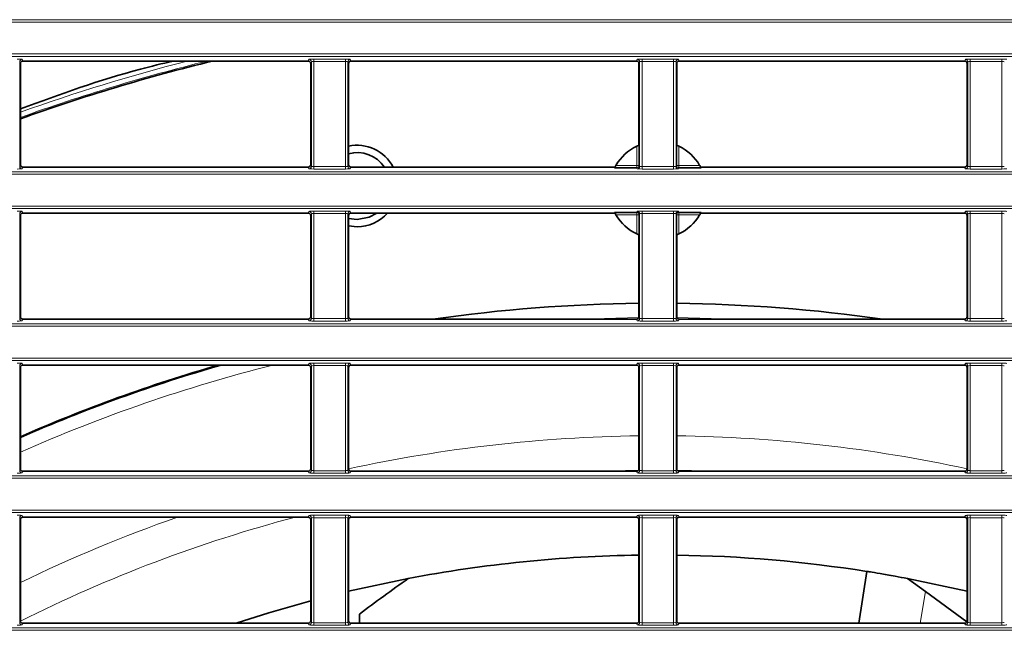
# Model space of a CAD drawing. Header units: millimetres. Extents: x 0 to 1118, y 0 to 864.
# Tile 76 of 172: x 580 to 600, y 377 to 389. Entities that reach past the tile are written whole.
import ezdxf

# ---------------------------------------------------------------- set-up
doc = ezdxf.new("R2010")
doc.units = ezdxf.units.MM

msp = doc.modelspace()

# ---------------------------------------------------------------- linework, layer by layer
at = {"color": 7, "linetype": 'Continuous', "lineweight": 18}
for p, q in [((523.211, 389.459), (663.222, 389.459)), ((663.222, 389.409), (523.211, 389.409)), ((523.211, 388.755), (663.222, 388.755)), ((663.222, 388.705), (523.211, 388.705)), ((580.142, 388.645), (580.156, 388.61)), ((586.027, 388.61), (586.041, 388.645)), ((586.141, 388.649), (586.792, 388.649)), ((586.141, 388.599), (586.141, 388.649)), ((586.792, 388.599), (586.141, 388.599)), ((586.141, 388.599), (586.141, 386.44)), ((586.792, 388.599), (586.792, 388.649)), ((586.792, 386.44), (586.792, 388.599)), ((586.892, 388.645), (586.906, 388.61)), ((592.777, 388.61), (592.791, 388.645)), ((592.891, 388.649), (593.542, 388.649)), ((592.891, 388.599), (592.891, 388.649)), ((593.542, 388.599), (592.891, 388.599)), ((592.891, 388.599), (592.891, 386.44)), ((593.542, 388.599), (593.542, 388.649)), ((593.542, 386.44), (593.542, 388.599)), ((593.642, 388.645), (593.656, 388.61)), ((599.527, 388.61), (599.541, 388.645)), ((599.641, 388.649), (600.292, 388.649)), ((599.641, 388.649), (599.641, 388.599)), ((600.292, 388.599), (599.641, 388.599)), ((599.641, 388.599), (599.641, 386.44)), ((600.292, 388.649), (600.292, 388.599)), ((600.292, 386.44), (600.292, 388.599)), ((580.092, 388.595), (580.092, 386.444)), ((580.106, 388.56), (580.092, 388.595)), ((586.091, 388.595), (586.077, 388.56)), ((586.091, 386.444), (586.091, 388.595)), ((586.842, 388.595), (586.842, 386.444)), ((586.856, 388.56), (586.842, 388.595)), ((592.841, 388.595), (592.827, 388.56)), ((592.841, 386.444), (592.841, 388.595)), ((593.592, 388.595), (593.592, 386.444)), ((593.606, 388.56), (593.592, 388.595)), ((599.591, 388.595), (599.577, 388.56)), ((599.591, 386.444), (599.591, 388.595)), ((592.782, 386.466), (592.782, 386.858)), ((593.651, 386.858), (593.651, 386.466)), ((580.092, 386.444), (580.106, 386.479)), ((580.156, 386.429), (580.142, 386.394)), ((586.041, 386.394), (586.027, 386.429)), ((586.077, 386.479), (586.091, 386.444)), ((586.141, 386.39), (586.141, 386.44)), ((586.141, 386.44), (586.792, 386.44)), ((586.792, 386.39), (586.141, 386.39)), ((586.792, 386.39), (586.792, 386.44)), ((586.842, 386.444), (586.856, 386.479)), ((586.906, 386.429), (586.892, 386.394)), ((592.356, 386.466), (592.782, 386.466)), ((592.832, 386.466), (592.782, 386.466)), ((592.782, 386.466), (592.782, 386.416)), ((592.791, 386.394), (592.782, 386.416)), ((592.832, 386.466), (592.841, 386.444)), ((592.891, 386.39), (592.891, 386.44)), ((592.891, 386.44), (593.542, 386.44)), ((593.542, 386.39), (592.891, 386.39)), ((593.542, 386.39), (593.542, 386.44)), ((593.592, 386.444), (593.601, 386.466)), ((593.651, 386.466), (593.601, 386.466)), ((593.651, 386.416), (593.642, 386.394)), ((593.651, 386.416), (593.651, 386.466)), ((593.651, 386.466), (594.077, 386.466)), ((599.541, 386.394), (599.527, 386.429)), ((599.577, 386.479), (599.591, 386.444)), ((599.641, 386.44), (600.292, 386.44)), ((599.641, 386.44), (599.641, 386.39)), ((600.292, 386.39), (599.641, 386.39)), ((600.292, 386.44), (600.292, 386.39)), ((523.211, 386.334), (663.222, 386.334)), ((663.222, 386.284), (523.211, 386.284)), ((523.211, 385.63), (663.222, 385.63)), ((663.222, 385.58), (523.211, 385.58)), ((580.092, 385.47), (580.092, 383.319)), ((580.106, 385.435), (580.092, 385.47)), ((580.142, 385.52), (580.156, 385.485)), ((586.027, 385.485), (586.041, 385.52)), ((586.091, 385.47), (586.077, 385.435)), ((586.091, 383.319), (586.091, 385.47)), ((586.141, 385.524), (586.792, 385.524)), ((586.141, 385.474), (586.141, 385.524)), ((586.792, 385.474), (586.141, 385.474)), ((586.141, 385.474), (586.141, 383.315)), ((586.792, 385.474), (586.792, 385.524)), ((586.792, 383.315), (586.792, 385.474)), ((586.842, 385.47), (586.842, 383.319)), ((586.856, 385.435), (586.842, 385.47)), ((586.892, 385.52), (586.906, 385.485)), ((592.782, 385.448), (592.356, 385.448)), ((592.782, 385.498), (592.791, 385.52)), ((592.782, 385.498), (592.782, 385.448)), ((592.782, 385.057), (592.782, 385.448)), ((592.782, 385.448), (592.832, 385.448)), ((592.841, 385.47), (592.832, 385.448)), ((592.841, 383.319), (592.841, 385.47)), ((592.891, 385.524), (593.542, 385.524)), ((592.891, 385.474), (592.891, 385.524)), ((593.542, 385.474), (592.891, 385.474)), ((592.891, 385.474), (592.891, 383.315)), ((593.542, 385.474), (593.542, 385.524)), ((593.542, 383.315), (593.542, 385.474)), ((593.592, 385.47), (593.592, 383.319)), ((593.601, 385.448), (593.592, 385.47)), ((593.601, 385.448), (593.651, 385.448)), ((593.642, 385.52), (593.651, 385.498)), ((593.651, 385.448), (593.651, 385.498)), ((593.651, 385.448), (593.651, 385.057)), ((594.077, 385.448), (593.651, 385.448)), ((599.527, 385.485), (599.541, 385.52)), ((599.591, 385.47), (599.577, 385.435)), ((599.591, 383.319), (599.591, 385.47)), ((599.641, 385.524), (600.292, 385.524)), ((599.641, 385.524), (599.641, 385.474)), ((600.292, 385.474), (599.641, 385.474)), ((599.641, 385.474), (599.641, 383.315)), ((600.292, 385.524), (600.292, 385.474)), ((600.292, 383.315), (600.292, 385.474)), ((580.092, 383.319), (580.106, 383.354)), ((586.077, 383.354), (586.091, 383.319)), ((586.842, 383.319), (586.856, 383.354)), ((591.647, 383.304), (592.825, 383.34)), ((592.827, 383.354), (592.841, 383.319)), ((593.592, 383.319), (593.606, 383.354)), ((593.608, 383.34), (594.786, 383.304)), ((599.577, 383.354), (599.591, 383.319)), ((523.211, 383.209), (663.222, 383.209)), ((663.222, 383.159), (523.211, 383.159)), ((580.156, 383.304), (580.142, 383.269)), ((586.041, 383.269), (586.027, 383.304)), ((586.141, 383.265), (586.141, 383.315)), ((586.141, 383.315), (586.792, 383.315)), ((586.792, 383.265), (586.141, 383.265)), ((586.792, 383.265), (586.792, 383.315)), ((586.906, 383.304), (586.892, 383.269)), ((592.791, 383.269), (592.777, 383.304)), ((592.891, 383.265), (592.891, 383.315)), ((592.891, 383.315), (593.542, 383.315)), ((593.542, 383.265), (592.891, 383.265)), ((593.542, 383.265), (593.542, 383.315)), ((593.656, 383.304), (593.642, 383.269)), ((599.541, 383.269), (599.527, 383.304)), ((599.641, 383.315), (600.292, 383.315)), ((599.641, 383.315), (599.641, 383.265)), ((600.292, 383.265), (599.641, 383.265)), ((600.292, 383.315), (600.292, 383.265)), ((523.211, 382.505), (663.222, 382.505)), ((663.222, 382.455), (523.211, 382.455)), ((580.092, 382.345), (580.092, 380.194)), ((580.106, 382.31), (580.092, 382.345)), ((580.142, 382.395), (580.156, 382.36)), ((586.027, 382.36), (586.041, 382.395)), ((586.091, 382.345), (586.077, 382.31)), ((586.091, 380.194), (586.091, 382.345)), ((586.141, 382.399), (586.792, 382.399)), ((586.141, 382.349), (586.141, 382.399)), ((586.792, 382.349), (586.141, 382.349)), ((586.141, 382.349), (586.141, 380.19)), ((586.792, 382.349), (586.792, 382.399)), ((586.792, 380.19), (586.792, 382.349)), ((586.842, 382.345), (586.842, 380.194)), ((586.856, 382.31), (586.842, 382.345)), ((586.892, 382.395), (586.906, 382.36)), ((592.777, 382.36), (592.791, 382.395)), ((592.841, 382.345), (592.827, 382.31)), ((592.841, 380.194), (592.841, 382.345)), ((592.891, 382.399), (593.542, 382.399)), ((592.891, 382.349), (592.891, 382.399)), ((593.542, 382.349), (592.891, 382.349)), ((592.891, 382.349), (592.891, 380.19)), ((593.542, 382.349), (593.542, 382.399)), ((593.542, 380.19), (593.542, 382.349)), ((593.592, 382.345), (593.592, 380.194)), ((593.606, 382.31), (593.592, 382.345)), ((593.642, 382.395), (593.656, 382.36)), ((599.527, 382.36), (599.541, 382.395)), ((599.591, 382.345), (599.577, 382.31)), ((599.591, 380.194), (599.591, 382.345)), ((599.641, 382.399), (600.292, 382.399)), ((599.641, 382.399), (599.641, 382.349)), ((600.292, 382.349), (599.641, 382.349)), ((599.641, 382.349), (599.641, 380.19)), ((600.292, 382.399), (600.292, 382.349)), ((600.292, 380.19), (600.292, 382.349)), ((580.092, 380.194), (580.106, 380.229)), ((580.156, 380.179), (580.142, 380.144)), ((586.041, 380.144), (586.027, 380.179)), ((586.077, 380.229), (586.091, 380.194)), ((586.141, 380.14), (586.141, 380.19)), ((586.141, 380.19), (586.792, 380.19)), ((586.792, 380.14), (586.141, 380.14)), ((586.792, 380.14), (586.792, 380.19)), ((586.842, 380.194), (586.856, 380.229)), ((586.906, 380.179), (586.892, 380.144)), ((592.791, 380.144), (592.777, 380.179)), ((592.827, 380.229), (592.841, 380.194)), ((592.891, 380.14), (592.891, 380.19)), ((592.891, 380.19), (593.542, 380.19)), ((593.542, 380.14), (592.891, 380.14)), ((593.542, 380.14), (593.542, 380.19)), ((593.592, 380.194), (593.606, 380.229)), ((593.656, 380.179), (593.642, 380.144)), ((599.541, 380.144), (599.527, 380.179)), ((599.577, 380.229), (599.591, 380.194)), ((599.641, 380.19), (599.641, 380.14)), ((599.641, 380.19), (600.292, 380.19)), ((600.292, 380.14), (599.641, 380.14)), ((600.292, 380.19), (600.292, 380.14)), ((523.211, 380.084), (663.222, 380.084)), ((663.222, 380.034), (523.211, 380.034)), ((523.211, 379.38), (663.222, 379.38)), ((663.222, 379.33), (523.211, 379.33)), ((580.092, 379.22), (580.092, 377.069)), ((580.106, 379.185), (580.092, 379.22)), ((580.142, 379.27), (580.156, 379.235)), ((586.027, 379.235), (586.041, 379.27)), ((586.091, 379.22), (586.077, 379.185)), ((586.091, 377.069), (586.091, 379.22)), ((586.141, 379.274), (586.792, 379.274)), ((586.141, 379.224), (586.141, 379.274)), ((586.792, 379.224), (586.141, 379.224)), ((586.141, 379.224), (586.141, 377.065)), ((586.792, 379.224), (586.792, 379.274)), ((586.792, 377.065), (586.792, 379.224)), ((586.842, 379.22), (586.842, 377.069)), ((586.856, 379.185), (586.842, 379.22)), ((586.892, 379.27), (586.906, 379.235)), ((592.777, 379.235), (592.791, 379.27)), ((592.841, 379.22), (592.827, 379.185)), ((592.841, 377.069), (592.841, 379.22)), ((592.891, 379.274), (593.542, 379.274)), ((592.891, 379.224), (592.891, 379.274)), ((593.542, 379.224), (592.891, 379.224)), ((592.891, 379.224), (592.891, 377.065)), ((593.542, 379.224), (593.542, 379.274)), ((593.542, 377.065), (593.542, 379.224)), ((593.592, 379.22), (593.592, 377.069)), ((593.606, 379.185), (593.592, 379.22)), ((593.642, 379.27), (593.656, 379.235)), ((599.527, 379.235), (599.541, 379.27)), ((599.591, 379.22), (599.577, 379.185)), ((599.591, 377.069), (599.591, 379.22)), ((599.641, 379.274), (600.292, 379.274)), ((599.641, 379.274), (599.641, 379.224)), ((600.292, 379.224), (599.641, 379.224)), ((599.641, 379.224), (599.641, 377.065)), ((600.292, 379.274), (600.292, 379.224)), ((600.292, 377.065), (600.292, 379.224)), ((598.719, 377.709), (598.615, 377.054)), ((580.092, 377.069), (580.106, 377.104)), ((586.077, 377.104), (586.091, 377.069)), ((586.141, 377.015), (586.141, 377.065)), ((586.141, 377.065), (586.792, 377.065)), ((586.792, 377.015), (586.792, 377.065)), ((586.842, 377.069), (586.856, 377.104)), ((592.827, 377.104), (592.841, 377.069)), ((592.891, 377.015), (592.891, 377.065)), ((592.891, 377.065), (593.542, 377.065)), ((593.542, 377.015), (593.542, 377.065)), ((593.592, 377.069), (593.606, 377.104)), ((599.577, 377.104), (599.591, 377.069)), ((599.641, 377.065), (600.292, 377.065)), ((599.641, 377.065), (599.641, 377.015)), ((600.292, 377.065), (600.292, 377.015)), ((523.211, 376.959), (663.222, 376.959)), ((663.222, 376.909), (523.211, 376.909)), ((580.156, 377.054), (580.142, 377.019)), ((586.041, 377.019), (586.027, 377.054)), ((586.792, 377.015), (586.141, 377.015)), ((586.906, 377.054), (586.892, 377.019)), ((592.791, 377.019), (592.777, 377.054)), ((593.542, 377.015), (592.891, 377.015)), ((593.656, 377.054), (593.642, 377.019)), ((599.541, 377.019), (599.527, 377.054)), ((600.292, 377.015), (599.641, 377.015))]:
    msp.add_line(p, q, dxfattribs=at)
at = {"color": 7, "linetype": 'Continuous', "lineweight": 35}
for p, q in [((586.027, 388.61), (580.156, 388.61)), ((592.777, 388.61), (586.906, 388.61)), ((593.656, 388.61), (599.527, 388.61)), ((580.106, 388.56), (580.106, 386.479)), ((586.077, 386.479), (586.077, 388.56)), ((586.856, 388.56), (586.856, 386.479)), ((592.827, 386.878), (592.827, 388.56)), ((593.606, 388.56), (593.606, 386.878)), ((599.577, 388.56), (599.577, 386.479)), ((592.832, 386.88), (592.832, 386.466)), ((593.601, 386.466), (593.601, 386.88)), ((586.027, 386.429), (580.156, 386.429)), ((592.335, 386.429), (586.906, 386.429)), ((592.782, 386.416), (592.328, 386.416)), ((594.105, 386.416), (593.651, 386.416)), ((594.098, 386.429), (599.527, 386.429)), ((580.106, 385.435), (580.106, 383.354)), ((586.027, 385.485), (580.156, 385.485)), ((586.077, 383.354), (586.077, 385.435)), ((586.856, 385.435), (586.856, 383.354)), ((587.03, 385.354), (586.856, 385.376)), ((592.335, 385.485), (586.906, 385.485)), ((592.328, 385.498), (592.782, 385.498)), ((592.832, 385.448), (592.832, 385.034)), ((593.601, 385.034), (593.601, 385.448)), ((593.651, 385.498), (594.105, 385.498)), ((594.098, 385.485), (599.527, 385.485)), ((599.577, 385.435), (599.577, 383.354)), ((587.03, 385.204), (586.856, 385.222)), ((592.827, 383.354), (592.827, 385.036)), ((593.606, 385.036), (593.606, 383.354)), ((586.027, 383.304), (580.156, 383.304)), ((592.777, 383.304), (586.906, 383.304)), ((593.656, 383.304), (599.527, 383.304)), ((586.027, 382.36), (580.156, 382.36)), ((592.777, 382.36), (586.906, 382.36)), ((593.656, 382.36), (599.527, 382.36)), ((580.106, 382.31), (580.106, 380.229)), ((586.077, 380.229), (586.077, 382.31)), ((586.856, 382.31), (586.856, 380.229)), ((592.827, 380.229), (592.827, 382.31)), ((593.606, 382.31), (593.606, 380.229)), ((599.577, 382.31), (599.577, 380.229)), ((586.027, 380.179), (580.156, 380.179)), ((592.777, 380.179), (586.906, 380.179)), ((593.656, 380.179), (599.527, 380.179)), ((580.106, 379.185), (580.106, 377.104)), ((586.027, 379.235), (580.156, 379.235)), ((586.077, 377.104), (586.077, 379.185)), ((586.856, 379.185), (586.856, 377.104)), ((592.777, 379.235), (586.906, 379.235)), ((592.827, 377.104), (592.827, 379.185)), ((593.606, 379.185), (593.606, 377.104)), ((593.656, 379.235), (599.527, 379.235)), ((599.577, 379.185), (599.577, 377.104)), ((597.35, 377.054), (597.518, 378.119)), ((588.082, 377.974), (586.856, 377.712)), ((598.351, 377.974), (598.719, 377.709)), ((599.577, 377.712), (598.351, 377.974)), ((599.57, 377.08), (598.719, 377.709)), ((587.08, 377.243), (587.08, 377.054)), ((586.027, 377.054), (580.156, 377.054)), ((592.777, 377.054), (586.906, 377.054)), ((593.656, 377.054), (599.527, 377.054))]:
    msp.add_line(p, q, dxfattribs=at)
at = {"color": 7, "linetype": 'Continuous', "lineweight": 35, "flags": 128}
for points in [[(587.435, 385.485), (587.279, 385.4), (587.03, 385.354)], [(586.077, 377.514), (585.218, 377.268), (584.545, 377.054)]]:
    msp.add_lwpolyline(points, dxfattribs=at)
at = {"color": 7, "linetype": 'Continuous', "lineweight": 18, "flags": 128}
for points in [[(592.099, 380.179), (592.28, 380.186), (592.816, 380.198)], [(593.617, 380.198), (593.912, 380.192), (594.334, 380.179)]]:
    msp.add_lwpolyline(points, dxfattribs=at)
at = {"color": 7, "linetype": 'Continuous', "lineweight": 18}
for centre, radius, start, end in [((580.142, 388.595), 0.05, 90.0282, 179.926), ((593.216, 350.957), 38.777, 103.8282, 109.7608), ((593.216, 350.957), 38.877, 104.4147, 109.7078), ((586.041, 388.595), 0.05, 0.074, 89.9718), ((586.892, 388.595), 0.05, 90.0282, 179.926), ((592.791, 388.595), 0.05, 0.074, 89.9718), ((593.642, 388.595), 0.05, 90.0282, 179.926), ((599.541, 388.595), 0.05, 0.074, 89.9718), ((580.142, 386.444), 0.05, 180.074, 269.9718), ((586.041, 386.444), 0.05, 270.0282, 359.926), ((586.892, 386.444), 0.05, 180.074, 269.9718), ((592.782, 386.466), 0.05, 270.0282, 359.926), ((592.791, 386.444), 0.05, 270.0282, 359.926), ((593.642, 386.444), 0.05, 180.074, 269.9718), ((593.651, 386.466), 0.05, 180.074, 269.9718), ((599.541, 386.444), 0.05, 270.0282, 359.926), ((580.142, 385.47), 0.05, 90.0282, 179.926), ((586.041, 385.47), 0.05, 0.074, 89.9718), ((586.892, 385.47), 0.05, 90.0282, 179.926), ((592.782, 385.448), 0.05, 0.074, 89.9718), ((592.791, 385.47), 0.05, 0.074, 89.9718), ((593.642, 385.47), 0.05, 90.0282, 179.926), ((593.651, 385.448), 0.05, 90.0282, 179.926), ((599.541, 385.47), 0.05, 0.074, 89.9718), ((580.142, 383.319), 0.05, 180.074, 269.9718), ((586.041, 383.319), 0.05, 270.0282, 359.926), ((586.892, 383.319), 0.05, 180.074, 269.9718), ((592.791, 383.319), 0.05, 270.0282, 359.926), ((593.642, 383.319), 0.05, 180.074, 269.9718), ((599.541, 383.319), 0.05, 270.0282, 359.926), ((580.142, 382.345), 0.05, 90.0282, 179.926), ((593.216, 350.957), 32.385, 104.1481, 113.8798), ((586.041, 382.345), 0.05, 0.074, 89.9718), ((586.892, 382.345), 0.05, 90.0282, 179.926), ((592.791, 382.345), 0.05, 0.074, 89.9718), ((593.642, 382.345), 0.05, 90.0282, 179.926), ((599.541, 382.345), 0.05, 0.074, 89.9718), ((593.216, 350.957), 29.953, 90.7457, 102.2595), ((593.216, 350.957), 29.953, 77.7405, 89.2543), ((580.142, 380.194), 0.05, 180.074, 269.9718), ((586.041, 380.194), 0.05, 270.0282, 359.926), ((586.892, 380.194), 0.05, 180.074, 269.9718), ((592.791, 380.194), 0.05, 270.0282, 359.926), ((593.642, 380.194), 0.05, 180.074, 269.9718), ((599.541, 380.194), 0.05, 270.0282, 359.926), ((580.142, 379.22), 0.05, 90.0282, 179.926), ((593.216, 350.957), 29.953, 109.2501, 115.9571), ((593.216, 350.957), 29.243, 104.765, 116.6343), ((586.041, 379.22), 0.05, 0.074, 89.9718), ((586.892, 379.22), 0.05, 90.0282, 179.926), ((592.791, 379.22), 0.05, 0.074, 89.9718), ((593.642, 379.22), 0.05, 90.0282, 179.926), ((599.541, 379.22), 0.05, 0.074, 89.9718), ((580.142, 377.069), 0.05, 180.074, 269.9718), ((586.041, 377.069), 0.05, 270.0282, 359.926), ((586.892, 377.069), 0.05, 180.074, 269.9718), ((592.791, 377.069), 0.05, 270.0282, 359.926), ((593.642, 377.069), 0.05, 180.074, 269.9718), ((599.541, 377.069), 0.05, 270.0282, 359.926)]:
    msp.add_arc(centre, radius, start, end, dxfattribs=at)
at = {"color": 7, "linetype": 'Continuous', "lineweight": 35}
for centre, radius, start, end in [((593.216, 350.957), 38.75, 103.6667, 109.775), ((587.03, 386.041), 0.838, 27.6277, 101.9875), ((593.216, 385.957), 1, 115.7603, 149.3964), ((593.216, 385.957), 1, 30.6036, 64.2397), ((587.03, 386.041), 0.687, 34.3954, 104.6559), ((587.03, 386.041), 0.838, 270, 318.4106), ((593.216, 385.957), 1, 210.6036, 244.2397), ((593.216, 385.957), 1, 295.7603, 329.3964), ((593.216, 350.957), 32.676, 90.6836, 98.1374), ((593.216, 350.957), 32.676, 81.8626, 89.3164), ((593.216, 350.957), 32.676, 106.0474, 113.6542), ((593.216, 350.957), 32.662, 105.9598, 113.6652), ((593.216, 350.957), 27.5, 90.8122, 100.76), ((593.216, 350.957), 27.5, 81, 89.1878), ((617.032, 337.207), 50, 125.38, 126.8019)]:
    msp.add_arc(centre, radius, start, end, dxfattribs=at)
at = {"color": 7, "linetype": 'Continuous', "lineweight": 18}
for centre, major_axis, ratio, start_param, end_param in [((580.042, 388.645), (0.1, 0), 0.043661, 0.017453, 1.570796), ((586.141, 388.645), (0.1, 0), 0.043661, 1.570796, 3.124139), ((586.141, 388.595), (0.05, 0), 0.087322, 1.570796, 3.124139), ((586.792, 388.645), (0.1, 0), 0.043661, 0.017453, 1.570796), ((586.792, 388.595), (0.05, 0), 0.087322, 0.017453, 1.570796), ((592.891, 388.645), (0.1, 0), 0.043661, 1.570796, 3.124139), ((592.891, 388.595), (0.05, 0), 0.087322, 1.570796, 3.124139), ((593.542, 388.645), (0.1, 0), 0.043661, 0.017453, 1.570796), ((593.542, 388.595), (0.05, 0), 0.087322, 0.017453, 1.570796), ((599.641, 388.645), (0.1, 0), 0.043661, 1.570796, 3.124139), ((599.641, 388.595), (0.05, 0), 0.087322, 1.570796, 3.124139), ((600.292, 388.645), (0.1, 0), 0.043661, 0.017453, 1.570796), ((600.292, 388.595), (0.05, 0), 0.087322, 0.017453, 1.570796), ((580.042, 386.395), (0.1, 0), 0.043661, 4.712389, 6.265732), ((586.141, 386.395), (0.1, 0), 0.043661, 3.159046, 4.712389), ((586.141, 386.445), (0.05, 0), 0.087322, 3.159046, 4.712389), ((586.792, 386.445), (0.05, 0), 0.087322, 4.712389, 6.265732), ((586.792, 386.395), (0.1, 0), 0.043661, 4.712389, 6.265732), ((592.891, 386.395), (0.1, 0), 0.043661, 3.159046, 4.712389), ((592.891, 386.445), (0.05, 0), 0.087322, 3.159046, 4.712389), ((593.542, 386.445), (0.05, 0), 0.087322, 4.712389, 6.265732), ((593.542, 386.395), (0.1, 0), 0.043661, 4.712389, 6.265732), ((599.641, 386.395), (0.1, 0), 0.043661, 3.159046, 4.712389), ((599.641, 386.445), (0.05, 0), 0.087322, 3.159046, 4.712389), ((600.292, 386.445), (0.05, 0), 0.087322, 4.712389, 6.265732), ((600.292, 386.395), (0.1, 0), 0.043661, 4.712389, 6.265732), ((580.042, 385.52), (0.1, 0), 0.043661, 0.017453, 1.570796), ((586.141, 385.52), (0.1, 0), 0.043661, 1.570796, 3.124139), ((586.141, 385.47), (0.05, 0), 0.087322, 1.570796, 3.124139), ((586.792, 385.52), (0.1, 0), 0.043661, 0.017453, 1.570796), ((586.792, 385.47), (0.05, 0), 0.087322, 0.017453, 1.570796), ((592.891, 385.52), (0.1, 0), 0.043661, 1.570796, 3.124139), ((592.891, 385.47), (0.05, 0), 0.087322, 1.570796, 3.124139), ((593.542, 385.52), (0.1, 0), 0.043661, 0.017453, 1.570796), ((593.542, 385.47), (0.05, 0), 0.087322, 0.017453, 1.570796), ((599.641, 385.52), (0.1, 0), 0.043661, 1.570796, 3.124139), ((599.641, 385.47), (0.05, 0), 0.087322, 1.570796, 3.124139), ((600.292, 385.52), (0.1, 0), 0.043661, 0.017453, 1.570796), ((600.292, 385.47), (0.05, 0), 0.087322, 0.017453, 1.570796), ((580.042, 383.27), (0.1, 0), 0.043661, 4.712389, 6.265732), ((586.141, 383.27), (0.1, 0), 0.043661, 3.159046, 4.712389), ((586.141, 383.32), (0.05, 0), 0.087322, 3.159046, 4.712389), ((586.792, 383.32), (0.05, 0), 0.087322, 4.712389, 6.265732), ((586.792, 383.27), (0.1, 0), 0.043661, 4.712389, 6.265732), ((592.891, 383.27), (0.1, 0), 0.043661, 3.159046, 4.712389), ((592.891, 383.32), (0.05, 0), 0.087322, 3.159046, 4.712389), ((593.542, 383.32), (0.05, 0), 0.087322, 4.712389, 6.265732), ((593.542, 383.27), (0.1, 0), 0.043661, 4.712389, 6.265732), ((599.641, 383.27), (0.1, 0), 0.043661, 3.159046, 4.712389), ((599.641, 383.32), (0.05, 0), 0.087322, 3.159046, 4.712389), ((600.292, 383.32), (0.05, 0), 0.087322, 4.712389, 6.265732), ((600.292, 383.27), (0.1, 0), 0.043661, 4.712389, 6.265732), ((580.042, 382.395), (0.1, 0), 0.043661, 0.017453, 1.570796), ((586.141, 382.395), (0.1, 0), 0.043661, 1.570796, 3.124139), ((586.141, 382.345), (0.05, 0), 0.087322, 1.570796, 3.124139), ((586.792, 382.395), (0.1, 0), 0.043661, 0.017453, 1.570796), ((586.792, 382.345), (0.05, 0), 0.087322, 0.017453, 1.570796), ((592.891, 382.395), (0.1, 0), 0.043661, 1.570796, 3.124139), ((592.891, 382.345), (0.05, 0), 0.087322, 1.570796, 3.124139), ((593.542, 382.395), (0.1, 0), 0.043661, 0.017453, 1.570796), ((593.542, 382.345), (0.05, 0), 0.087322, 0.017453, 1.570796), ((599.641, 382.395), (0.1, 0), 0.043661, 1.570796, 3.124139), ((599.641, 382.345), (0.05, 0), 0.087322, 1.570796, 3.124139), ((600.292, 382.395), (0.1, 0), 0.043661, 0.017453, 1.570796), ((600.292, 382.345), (0.05, 0), 0.087322, 0.017453, 1.570796), ((580.042, 380.145), (0.1, 0), 0.043661, 4.712389, 6.265732), ((586.141, 380.145), (0.1, 0), 0.043661, 3.159046, 4.712389), ((586.141, 380.195), (0.05, 0), 0.087322, 3.159046, 4.712389), ((586.792, 380.195), (0.05, 0), 0.087322, 4.712389, 6.265732), ((586.792, 380.145), (0.1, 0), 0.043661, 4.712389, 6.265732), ((592.891, 380.145), (0.1, 0), 0.043661, 3.159046, 4.712389), ((592.891, 380.195), (0.05, 0), 0.087322, 3.159046, 4.712389), ((593.542, 380.195), (0.05, 0), 0.087322, 4.712389, 6.265732), ((593.542, 380.145), (0.1, 0), 0.043661, 4.712389, 6.265732), ((599.641, 380.145), (0.1, 0), 0.043661, 3.159046, 4.712389), ((599.641, 380.195), (0.05, 0), 0.087322, 3.159046, 4.712389), ((600.292, 380.195), (0.05, 0), 0.087322, 4.712389, 6.265732), ((600.292, 380.145), (0.1, 0), 0.043661, 4.712389, 6.265732), ((580.042, 379.27), (0.1, 0), 0.043661, 0.017453, 1.570796), ((586.141, 379.27), (0.1, 0), 0.043661, 1.570796, 3.124139), ((586.141, 379.22), (0.05, 0), 0.087322, 1.570796, 3.124139), ((586.792, 379.27), (0.1, 0), 0.043661, 0.017453, 1.570796), ((586.792, 379.22), (0.05, 0), 0.087322, 0.017453, 1.570796), ((592.891, 379.27), (0.1, 0), 0.043661, 1.570796, 3.124139), ((592.891, 379.22), (0.05, 0), 0.087322, 1.570796, 3.124139), ((593.542, 379.27), (0.1, 0), 0.043661, 0.017453, 1.570796), ((593.542, 379.22), (0.05, 0), 0.087322, 0.017453, 1.570796), ((599.641, 379.27), (0.1, 0), 0.043661, 1.570796, 3.124139), ((599.641, 379.22), (0.05, 0), 0.087322, 1.570796, 3.124139), ((600.292, 379.27), (0.1, 0), 0.043661, 0.017453, 1.570796), ((600.292, 379.22), (0.05, 0), 0.087322, 0.017453, 1.570796), ((586.141, 377.07), (0.05, 0), 0.087322, 3.159046, 4.712389), ((586.792, 377.07), (0.05, 0), 0.087322, 4.712389, 6.265732), ((592.891, 377.07), (0.05, 0), 0.087322, 3.159046, 4.712389), ((593.542, 377.07), (0.05, 0), 0.087322, 4.712389, 6.265732), ((599.641, 377.07), (0.05, 0), 0.087322, 3.159046, 4.712389), ((600.292, 377.07), (0.05, 0), 0.087322, 4.712389, 6.265732), ((580.042, 377.02), (0.1, 0), 0.043661, 4.712389, 6.265732), ((586.141, 377.02), (0.1, 0), 0.043661, 3.159046, 4.712389), ((586.792, 377.02), (0.1, 0), 0.043661, 4.712389, 6.265732), ((592.891, 377.02), (0.1, 0), 0.043661, 3.159046, 4.712389), ((593.542, 377.02), (0.1, 0), 0.043661, 4.712389, 6.265732), ((599.641, 377.02), (0.1, 0), 0.043661, 3.159046, 4.712389), ((600.292, 377.02), (0.1, 0), 0.043661, 4.712389, 6.265732)]:
    msp.add_ellipse(centre, major_axis=major_axis, ratio=ratio, start_param=start_param, end_param=end_param, dxfattribs=at)
at = {"color": 7, "linetype": 'Continuous', "lineweight": 35}
for centre, major_axis, start_param, end_param in [((580.156, 388.56), (0.0186, -0.0465), 2.761651, 4.331686), ((586.027, 388.56), (0.0186, 0.0465), 5.093092, 6.663127), ((586.906, 388.56), (0.0186, -0.0465), 2.761651, 4.331686), ((592.777, 388.56), (0.0186, 0.0465), 5.093092, 6.663127), ((593.656, 388.56), (-0.0186, 0.0465), 5.903243, 7.473278), ((599.527, 388.56), (-0.0186, -0.0465), 1.9515, 3.521535), ((580.156, 386.479), (0.0186, 0.0465), 1.9515, 3.521535), ((586.027, 386.479), (0.0186, -0.0465), 5.903243, 7.473278), ((586.906, 386.479), (0.0186, 0.0465), 1.9515, 3.521535), ((599.527, 386.479), (-0.0186, 0.0465), 2.761651, 4.331686), ((580.156, 385.435), (0.0186, -0.0465), 2.761651, 4.331686), ((586.027, 385.435), (0.0186, 0.0465), 5.093092, 6.663127), ((586.906, 385.435), (0.0186, -0.0465), 2.761651, 4.331686), ((599.527, 385.435), (-0.0186, -0.0465), 1.9515, 3.521535), ((580.156, 383.354), (0.0186, 0.0465), 1.9515, 3.521535), ((586.027, 383.354), (0.0186, -0.0465), 5.903243, 7.473278), ((586.906, 383.354), (0.0186, 0.0465), 1.9515, 3.521535), ((592.777, 383.354), (0.0186, -0.0465), 5.903243, 7.473278), ((593.656, 383.354), (-0.0186, -0.0465), 5.093092, 6.663127), ((599.527, 383.354), (-0.0186, 0.0465), 2.761651, 4.331686), ((580.156, 382.31), (0.0186, -0.0465), 2.761651, 4.331686), ((586.027, 382.31), (0.0186, 0.0465), 5.093092, 6.663127), ((586.906, 382.31), (0.0186, -0.0465), 2.761651, 4.331686), ((592.777, 382.31), (0.0186, 0.0465), 5.093092, 6.663127), ((593.656, 382.31), (-0.0186, 0.0465), 5.903243, 7.473278), ((599.527, 382.31), (-0.0186, -0.0465), 1.9515, 3.521535), ((580.156, 380.229), (0.0186, 0.0465), 1.9515, 3.521535), ((586.027, 380.229), (0.0186, -0.0465), 5.903243, 7.473278), ((586.906, 380.229), (0.0186, 0.0465), 1.9515, 3.521535), ((592.777, 380.229), (0.0186, -0.0465), 5.903243, 7.473278), ((593.656, 380.229), (-0.0186, -0.0465), 5.093092, 6.663127), ((599.527, 380.229), (-0.0186, 0.0465), 2.761651, 4.331686), ((580.156, 379.185), (0.0186, -0.0465), 2.761651, 4.331686), ((586.027, 379.185), (0.0186, 0.0465), 5.093092, 6.663127), ((586.906, 379.185), (0.0186, -0.0465), 2.761651, 4.331686), ((592.777, 379.185), (0.0186, 0.0465), 5.093092, 6.663127), ((593.656, 379.185), (-0.0186, 0.0465), 5.903243, 7.473278), ((599.527, 379.185), (-0.0186, -0.0465), 1.9515, 3.521535), ((580.156, 377.104), (0.0186, 0.0465), 1.9515, 3.521535), ((586.027, 377.104), (0.0186, -0.0465), 5.903243, 7.473278), ((586.906, 377.104), (0.0186, 0.0465), 1.9515, 3.521535), ((592.777, 377.104), (0.0186, -0.0465), 5.903243, 7.473278), ((593.656, 377.104), (-0.0186, -0.0465), 5.093092, 6.663127), ((599.527, 377.104), (-0.0186, 0.0465), 2.761651, 4.331686)]:
    msp.add_ellipse(centre, major_axis=major_axis, ratio=0.998896, start_param=start_param, end_param=end_param, dxfattribs=at)
for points, knots in [([(583.246, 388.61), (583.022, 388.556), (581.954, 388.3), (580.922, 387.925), (580.106, 387.628)], [0, 0, 0, 0, 0.210472, 1, 1, 1, 1]), ([(592.782, 386.858), (592.794, 386.864), (592.806, 386.869), (592.826, 386.878), (592.832, 386.88), (592.832, 386.88)], [0, 0, 0, 0, 0.5, 0.5, 1, 1, 1, 1]), ([(593.601, 386.88), (593.601, 386.88), (593.608, 386.878), (593.626, 386.869), (593.639, 386.864), (593.651, 386.858)], [0, 0, 0, 0, 0.5, 0.5, 1, 1, 1, 1]), ([(592.328, 386.416), (592.328, 386.417), (592.332, 386.424), (592.342, 386.442), (592.349, 386.454), (592.356, 386.466)], [0, 0, 0, 0, 0.5, 0.5, 1, 1, 1, 1]), ([(594.077, 386.466), (594.084, 386.454), (594.091, 386.443), (594.101, 386.424), (594.105, 386.417), (594.105, 386.416)], [0, 0, 0, 0, 0.5, 0.5, 1, 1, 1, 1]), ([(592.356, 385.448), (592.349, 385.46), (592.342, 385.472), (592.332, 385.491), (592.328, 385.497), (592.328, 385.498)], [0, 0, 0, 0, 0.5, 0.5, 1, 1, 1, 1]), ([(594.105, 385.498), (594.105, 385.497), (594.101, 385.491), (594.091, 385.472), (594.084, 385.46), (594.077, 385.448)], [0, 0, 0, 0, 0.5, 0.5, 1, 1, 1, 1]), ([(592.832, 385.034), (592.832, 385.034), (592.825, 385.037), (592.807, 385.045), (592.794, 385.051), (592.782, 385.057)], [0, 0, 0, 0, 0.5, 0.5, 1, 1, 1, 1]), ([(593.651, 385.057), (593.639, 385.051), (593.627, 385.045), (593.607, 385.037), (593.601, 385.034), (593.601, 385.034)], [0, 0, 0, 0, 0.5, 0.5, 1, 1, 1, 1]), ([(597.518, 378.119), (597.532, 378.117), (597.559, 378.112), (597.772, 378.078), (598.05, 378.03), (598.264, 377.99), (598.351, 377.974)], [0, 0, 0, 0, 0.271803, 0.543606, 0.815385, 1, 1, 1, 1])]:
    msp.add_open_spline(points, degree=3, knots=knots, dxfattribs=at)

doc.saveas('drawing.dxf')
